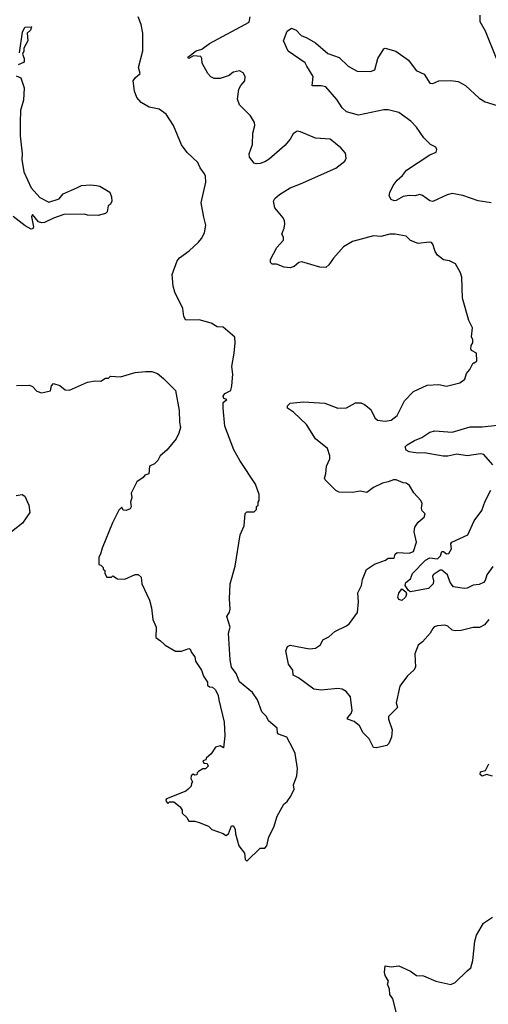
# Model space of a CAD drawing. Extents: x 2086813 to 2278017, y 548126 to 753336.
# Tile 15 of 256: x 2130459 to 2133607, y 602390 to 609006. Entities that reach past the tile are written whole.
import ezdxf

# ---------------------------------------------------------------- set-up
doc = ezdxf.new("R2010")
doc.units = 0

msp = doc.modelspace()

# ---------------------------------------------------------------- linework, layer by layer
at = {"layer": '0CON10XD'}
for points in [[(2133662.9, 608745), (2133588.6, 608928.6), (2133552.7, 608992.7), (2133552.5, 609037.5)], [(2130438.3, 606548.3), (2130525, 606550), (2130545, 606542.5), (2130575, 606510), (2130605, 606500), (2130665, 606512.5), (2130673.6, 606546.4), (2130685, 606562.5), (2130728.3, 606548.3), (2130765, 606520), (2130793, 606517), (2130915, 606570), (2130965, 606580), (2131005, 606577.5), (2131035, 606597.5), (2131055, 606597.5), (2131068.3, 606611.7), (2131135, 606607.5), (2131233.6, 606636.4), (2131305, 606643.3), (2131347, 606643), (2131385, 606628.8), (2131425.9, 606595.9), (2131506.2, 606515), (2131531.2, 606381.2), (2131532, 606302), (2131538.8, 606265), (2131528.3, 606228.3), (2131509.3, 606190.7), (2131446.4, 606113.6), (2131402.5, 606075), (2131387.5, 606045), (2131365, 606022.5), (2131330, 606005), (2131326, 605954), (2131300, 605945), (2131289.3, 605930.7), (2131245, 605900), (2131206.7, 605825), (2131211.2, 605795), (2131203.3, 605765), (2131206.7, 605733.3), (2131200, 605720), (2131175, 605707.5), (2131155, 605710), (2131145, 605730), (2131125, 605710), (2131083.3, 605625), (2131012.5, 605455), (2131002.5, 605415), (2130990, 605395), (2130990, 605345), (2131005, 605340), (2131020, 605325), (2131020, 605315), (2131030, 605305), (2131030, 605285), (2131045, 605260), (2131075, 605260), (2131085, 605270), (2131115, 605250), (2131165, 605247.5), (2131235, 605277.5), (2131255, 605277.5), (2131275, 605260), (2131280, 605215), (2131330, 605105), (2131343.3, 605055), (2131353.3, 604975), (2131376.7, 604925), (2131372.5, 604855), (2131405, 604833.3), (2131435, 604802.5), (2131505, 604762.5), (2131545, 604762.5), (2131595, 604780), (2131605, 604777.5), (2131612.5, 604755), (2131635.9, 604725.9), (2131640, 604695), (2131681.2, 604635), (2131693.3, 604595), (2131720, 604555), (2131720, 604535), (2131735, 604522.5), (2131755, 604520), (2131775, 604502.5), (2131792.5, 604465), (2131797.1, 604435), (2131832.2, 604285), (2131837.1, 604195), (2131827, 604113), (2131805, 604127.5), (2131775, 604117.5), (2131745.9, 604074.1), (2131712.5, 604045), (2131708.3, 604031.7), (2131690, 604025), (2131695, 604010), (2131718.3, 604008.3), (2131725, 603990), (2131707, 603973), (2131688.3, 603971.7), (2131660, 603955), (2131650, 603945), (2131648.3, 603931.7), (2131635, 603930), (2131625, 603937.5), (2131610, 603925), (2131608.3, 603908.3), (2131620, 603885), (2131613, 603877), (2131610, 603855), (2131590, 603835), (2131575, 603822.5), (2131445, 603770), (2131440, 603765), (2131441.7, 603751.7), (2131455, 603740), (2131465, 603750), (2131495, 603750), (2131536.7, 603716.7), (2131550, 603695), (2131550, 603675), (2131582.5, 603645), (2131595, 603620), (2131635, 603620), (2131665, 603612.5), (2131727.5, 603587.5), (2131750, 603565), (2131825, 603537.5), (2131843.6, 603523.6), (2131862.5, 603535), (2131880.7, 603589.3), (2131895, 603590), (2131906.7, 603565), (2131907.5, 603535), (2131930, 603455), (2131970, 603405), (2131973, 603363), (2131985, 603352.5), (2132075, 603440), (2132105, 603440), (2132120, 603455), (2132132.5, 603515), (2132165, 603580), (2132187.5, 603655), (2132232.5, 603735), (2132256.4, 603753.6), (2132280.7, 603789.3), (2132302.5, 603835), (2132297.5, 603865), (2132320, 603925), (2132324, 603975), (2132310, 604075), (2132296.2, 604105), (2132253.3, 604185), (2132196.7, 604205), (2132190, 604215), (2132187.5, 604245), (2132130, 604295), (2132117.5, 604325), (2132086.4, 604356.4), (2132055.9, 604435.9), (2132023.3, 604485), (2131936.4, 604556.4), (2131913.6, 604613.6), (2131882.5, 604655), (2131872.5, 604705), (2131862.5, 604885), (2131873.3, 604925), (2131850, 604995), (2131868.8, 605025), (2131873.8, 605045), (2131868.8, 605115), (2131873.8, 605215), (2131906.7, 605335), (2131940, 605545), (2131966.7, 605605), (2131973, 605687), (2131985, 605700), (2132035, 605700), (2132050, 605715), (2132050, 605735), (2132060, 605745), (2132060, 605765), (2132067.5, 605775), (2132066.7, 605815), (2132043.3, 605885), (2131936.7, 606045), (2131896.7, 606115), (2131836.2, 606275), (2131826, 606395), (2131826.7, 606433.3), (2131850, 606455), (2131830.7, 606460.7), (2131825, 606477.5), (2131836.7, 606495), (2131876.2, 606515), (2131883.6, 606546.4), (2131890, 606625), (2131883.3, 606675), (2131900, 606765), (2131906.7, 606835), (2131903.9, 606873.9), (2131825, 606941.2), (2131785, 606943.3), (2131745, 606966.2), (2131665, 606990), (2131575, 606986.7), (2131561.7, 607011.7), (2131554, 607065), (2131500.8, 607175), (2131490, 607215), (2131484.2, 607295), (2131516.2, 607385), (2131533.2, 607406.8), (2131597.9, 607452.1), (2131659.7, 607510.3), (2131681.2, 607535), (2131701.2, 607575), (2131708.8, 607625), (2131695, 607680), (2131678.8, 607775), (2131710, 607915), (2131707.5, 607955), (2131700.7, 607970.7), (2131671.7, 608011.7), (2131656.1, 608046.1), (2131584.1, 608114.1), (2131545.9, 608165.9), (2131491.2, 608295), (2131441.7, 608371.7), (2131395.9, 608405.9), (2131327.9, 608417.9), (2131275, 608448.8), (2131245, 608483.3), (2131230, 608525), (2131221.4, 608595), (2131234.6, 608615.4), (2131267.5, 608645), (2131256.2, 608685), (2131285.9, 608795.9), (2131286, 608915), (2131275.8, 608975), (2131255.8, 609025)], [(2133610, 604975), (2133580.5, 604939.5), (2133547.3, 604922.7), (2133505, 604921.1), (2133425, 604901.4), (2133385, 604900), (2133365, 604904), (2133335, 604930), (2133315, 604937.5), (2133265, 604934.3), (2133243.4, 604926.6), (2133234.3, 604915.7), (2133217, 604883), (2133165, 604826.2), (2133135, 604803.3), (2133114.3, 604745), (2133117.5, 604655), (2133106.7, 604635), (2133065, 604596.7), (2133012.7, 604527.3), (2132988, 604415), (2132996.2, 604385), (2132935.8, 604324.2), (2132935.7, 604305), (2132960.8, 604235), (2132955.7, 604185), (2132938.2, 604141.8), (2132925, 604128.1), (2132855, 604113.5), (2132835.7, 604115.7), (2132805.8, 604175), (2132766, 604215), (2132740.9, 604260.9), (2132705, 604290), (2132662, 604305), (2132660, 604315), (2132685.7, 604344.3), (2132692, 604365), (2132681.2, 604455), (2132653, 604493), (2132625, 604507.1), (2132595, 604512.2), (2132485, 604500.6), (2132435, 604508.1), (2132332.7, 604582.7), (2132295, 604602.5), (2132293.3, 604635), (2132264.2, 604675), (2132246.7, 604765), (2132257.5, 604795), (2132276.7, 604803.3), (2132405, 604778.1), (2132445, 604783.1), (2132480, 604805), (2132495, 604838.8), (2132535, 604859.2), (2132575, 604894.3), (2132655, 604934), (2132675, 604950), (2132727.2, 605022.8), (2132734.4, 605095), (2132730.9, 605155), (2132755.5, 605204.5), (2132760.6, 605245), (2132787.6, 605312.4), (2132841.9, 605348.1), (2132915.4, 605374.6), (2132935, 605387.5), (2132975, 605388.8), (2132981.9, 605415), (2132993.9, 605426.1), (2133075, 605422.5), (2133105, 605433.8), (2133124, 605495), (2133108, 605565), (2133114.3, 605595.7), (2133135, 605630), (2133176, 605664), (2133182.5, 605685), (2133162.5, 605705), (2133157.5, 605725), (2133162.5, 605755), (2133152.5, 605775), (2133107, 605827), (2133076.4, 605876.4), (2133055, 605892.5), (2133035, 605893.3), (2132987.5, 605915), (2132970, 605915), (2132935, 605900), (2132895, 605892), (2132835, 605862), (2132791.2, 605828.8), (2132745, 605838.6), (2132695, 605829.4), (2132605, 605831.2), (2132582.3, 605842.3), (2132510, 605915), (2132506.7, 605925), (2132515.9, 605954.1), (2132520.6, 606005), (2132543.1, 606055), (2132542.5, 606075), (2132525.7, 606125), (2132445, 606188.8), (2132384.4, 606285), (2132299.1, 606369.1), (2132258, 606395), (2132257.7, 606412.3), (2132275, 606429.2), (2132365, 606439.2), (2132509.3, 606429.3), (2132595, 606396.2), (2132655, 606398.8), (2132715, 606430.8), (2132751.2, 606431.2), (2132775, 606421.2), (2132817.2, 606387.2), (2132845, 606330), (2132863.3, 606315), (2132915, 606308.6), (2132955, 606314.3), (2132995, 606346.2), (2133044.5, 606445), (2133105, 606506.9), (2133195, 606550.6), (2133274.3, 606554.3), (2133325, 606544), (2133415, 606566.7), (2133448.3, 606591.7), (2133460.5, 606629.5), (2133482.5, 606655), (2133505, 606700), (2133515, 606700), (2133530, 606715), (2133527.5, 606765), (2133495, 606783.8), (2133489.2, 606795), (2133492.7, 606817.3), (2133503.3, 606835), (2133502.5, 606855), (2133493.3, 606875), (2133500, 606935), (2133476.7, 606985), (2133432.5, 607135), (2133428.8, 607275), (2133420, 607305), (2133386.4, 607366.4), (2133346.4, 607386.4), (2133305, 607393.3), (2133265, 607423.3), (2133249.1, 607449.1), (2133235, 607498.8), (2133225, 607509.4), (2133209.7, 607510.3), (2133135, 607502.5), (2133085, 607522.5), (2133055, 607551.2), (2132980, 607565), (2132945, 607565.6), (2132885, 607548.6), (2132835, 607552.9), (2132695, 607515.8), (2132635, 607480), (2132566.4, 607403.6), (2132535, 607358), (2132515, 607341.4), (2132475, 607342.9), (2132355, 607380), (2132333.3, 607375), (2132302.6, 607347.4), (2132275, 607337.8), (2132235, 607342.9), (2132185, 607363.8), (2132153.8, 607363.8), (2132143.3, 607375), (2132143.8, 607395), (2132187.1, 607475), (2132232, 607525), (2132231.2, 607545), (2132220, 607565), (2132236, 607605), (2132240, 607635), (2132238.8, 607655), (2132228.8, 607675), (2132173, 607743), (2132164.2, 607785.8), (2132173.8, 607805), (2132205, 607832), (2132275, 607876), (2132345, 607904.2), (2132582.3, 608007.7), (2132643.6, 608056.4), (2132652.5, 608075), (2132648.3, 608108.3), (2132616, 608145), (2132545, 608204.2), (2132445, 608210), (2132345, 608252.9), (2132323, 608257), (2132295, 608240), (2132276.1, 608203.9), (2132239.1, 608160.9), (2132135, 608070), (2132105, 608050), (2132075, 608040), (2132047, 608037), (2132035, 608042.5), (2132002.3, 608082.3), (2132000, 608105), (2132023, 608167), (2132023.9, 608243.9), (2132037.5, 608295), (2132036, 608315), (2132010.3, 608360.3), (2131935.8, 608435), (2131921.2, 608471.2), (2131931.2, 608538.8), (2131943.8, 608565), (2131971.2, 608595), (2131973.3, 608625), (2131959.3, 608649.3), (2131935, 608662.5), (2131895.9, 608654.1), (2131885, 608646.2), (2131865, 608632), (2131805, 608612), (2131765, 608612), (2131743.2, 608623.2), (2131722, 608645), (2131684.2, 608715), (2131682, 608745), (2131675, 608758.8), (2131627.3, 608762.7), (2131595, 608744.5), (2131588, 608755), (2131645, 608797.8), (2131682.7, 608807.3), (2131734.5, 608845.5), (2132000.6, 608989.4), (2132006.5, 609025)], [(2130457, 608783), (2130478.3, 608921.7), (2130493.3, 608956.7), (2130538.3, 608958.3), (2130532.5, 608935), (2130510, 608915), (2130512.5, 608865), (2130487.5, 608815), (2130486.7, 608795), (2130477.5, 608775), (2130490, 608745), (2130490, 608725), (2130485, 608717.5), (2130447.5, 608702.5)], [(2133625, 607775.4), (2133539.3, 607789.3), (2133435, 607823.8), (2133365, 607837.5), (2133330.6, 607829.4), (2133235, 607784.2), (2133215, 607788.6), (2133165, 607825.8), (2133145, 607830.8), (2133115, 607822.5), (2133075, 607824.5), (2133035, 607818.2), (2132988, 607792), (2132975, 607789.1), (2132955, 607798.7), (2132941.9, 607821.9), (2132944.8, 607845.2), (2132967, 607893), (2132995, 607928), (2133031.1, 607958.9), (2133057.5, 607995), (2133215, 608098.8), (2133257.5, 608115), (2133261.2, 608135), (2133255, 608150), (2133218.3, 608168.3), (2133173.4, 608213.4), (2133124.4, 608285), (2133086.5, 608325), (2133005, 608382.6), (2132935, 608400.3), (2132905, 608401.2), (2132735, 608365.5), (2132655, 608387.5), (2132625, 608414.3), (2132590.3, 608470.3), (2132516.2, 608555), (2132485, 608562.5), (2132422.7, 608562.7), (2132430, 608625), (2132388.2, 608695), (2132375.8, 608715.8), (2132262.8, 608795), (2132231.2, 608865), (2132255, 608930), (2132285, 608950), (2132315, 608936), (2132349.1, 608899.1), (2132386.7, 608885), (2132445, 608850), (2132529.4, 608779.4), (2132605, 608753.1), (2132665, 608693.2), (2132725, 608659.6), (2132815, 608658.5), (2132845, 608669.2), (2132863.8, 608745), (2132905, 608810), (2132915, 608815.8), (2132984.6, 608794.6), (2133071.4, 608735), (2133122.5, 608665), (2133175, 608639.2), (2133215, 608578.8), (2133235, 608578), (2133275, 608594.4), (2133355, 608597.1), (2133405, 608590), (2133453.7, 608563.7), (2133545, 608480), (2133585, 608454.6), (2133695, 608421.4)], [(2130435, 608630), (2130466.2, 608616.2), (2130488.8, 608548.8), (2130483.6, 608466.4), (2130464, 608395), (2130461.4, 608315), (2130462.5, 608225), (2130476.1, 608103.9), (2130473, 608067), (2130486.2, 607985), (2130535, 607876.7), (2130595, 607812.5), (2130655, 607780), (2130725, 607803.3), (2130750, 607835), (2130843, 607877), (2130875, 607892.5), (2130935, 607897.5), (2130975, 607892.5), (2130996.7, 607886.7), (2131065, 607847.5), (2131076.2, 607816.2), (2131076.7, 607785), (2131066.7, 607765), (2131052.5, 607755), (2131046.7, 607715), (2131035, 607703.3), (2130985, 607691.2), (2130915, 607693.8), (2130895, 607700), (2130755, 607696.2), (2130685, 607673.3), (2130625, 607642.5), (2130608, 607642), (2130585, 607648), (2130545, 607697.5), (2130537.5, 607682.5), (2130552, 607615), (2130548, 607602), (2130535, 607598.8), (2130495, 607620), (2130415, 607683.3)], [(2133637.8, 606015), (2133576.9, 606085), (2133555, 606088.7), (2133465, 606074.7), (2133395, 606086.3), (2133335, 606073.1), (2133304.1, 606074.1), (2133176, 606096), (2133133.9, 606093.9), (2133075, 606101.9), (2133054.3, 606114.3), (2133048.8, 606135), (2133061.1, 606148.9), (2133111.2, 606178.8), (2133160.2, 606199.8), (2133215, 606234.2), (2133247, 606243), (2133365, 606233.9), (2133485, 606271.2), (2133565, 606269.3), (2133667.6, 606282.4)], [(2130435, 605808.9), (2130475, 605816.7), (2130492.5, 605805), (2130520, 605745), (2130526.2, 605695), (2130476.6, 605623.4), (2130404, 605565)], [(2133637.4, 605332.6), (2133597.8, 605275), (2133585, 605238.8), (2133574, 605225), (2133545, 605210), (2133504.3, 605205.7), (2133465, 605186.2), (2133445, 605184), (2133372.5, 605195), (2133350, 605225), (2133332.5, 605275), (2133295, 605307.1), (2133283.6, 605306.4), (2133236.9, 605275), (2133232.2, 605265), (2133239.2, 605235), (2133236.1, 605216.1), (2133205, 605184.2), (2133085, 605161.2), (2133070.7, 605170.7), (2133047.5, 605205), (2133052.5, 605225), (2133085, 605250), (2133097.1, 605285), (2133185, 605373.8), (2133215, 605390), (2133265.9, 605384.1), (2133286.1, 605403.9), (2133295, 605432.5), (2133305, 605432.5), (2133325, 605416.7), (2133340.7, 605419.3), (2133358.6, 605451.4), (2133354.5, 605485), (2133361.4, 605495), (2133470, 605545), (2133511.5, 605638.5), (2133562.7, 605707.3), (2133585, 605772), (2133624.5, 605845)], [(2133025, 605104), (2133005, 605111.2), (2132998, 605125), (2133005, 605152.5), (2133025, 605182.5), (2133052.5, 605162.5), (2133056.7, 605146.7), (2133051.2, 605125), (2133025, 605104)], [(2133635, 603924), (2133595, 603933.3), (2133565, 603923.3), (2133552, 603935), (2133555, 603952.5), (2133588.3, 603961.7), (2133610, 604005)], [(2133008.3, 602258.3), (2132965.8, 602425.8), (2132944.2, 602455), (2132942.7, 602492.7), (2132930, 602525), (2132936.4, 602546.4), (2132914.1, 602584.1), (2132910, 602605), (2132915, 602647.5), (2132955, 602642.5), (2133005, 602648), (2133085, 602613.8), (2133125, 602582.5), (2133171.7, 602581.7), (2133255, 602546.2), (2133355, 602522), (2133385, 602536.2), (2133465.4, 602614.6), (2133488.6, 602635), (2133503.9, 602683.9), (2133516.2, 602815), (2133527.1, 602855), (2133575, 602934.4), (2133635, 602976.4)]]:
    msp.add_lwpolyline(points, dxfattribs=at)

doc.saveas('drawing.dxf')
